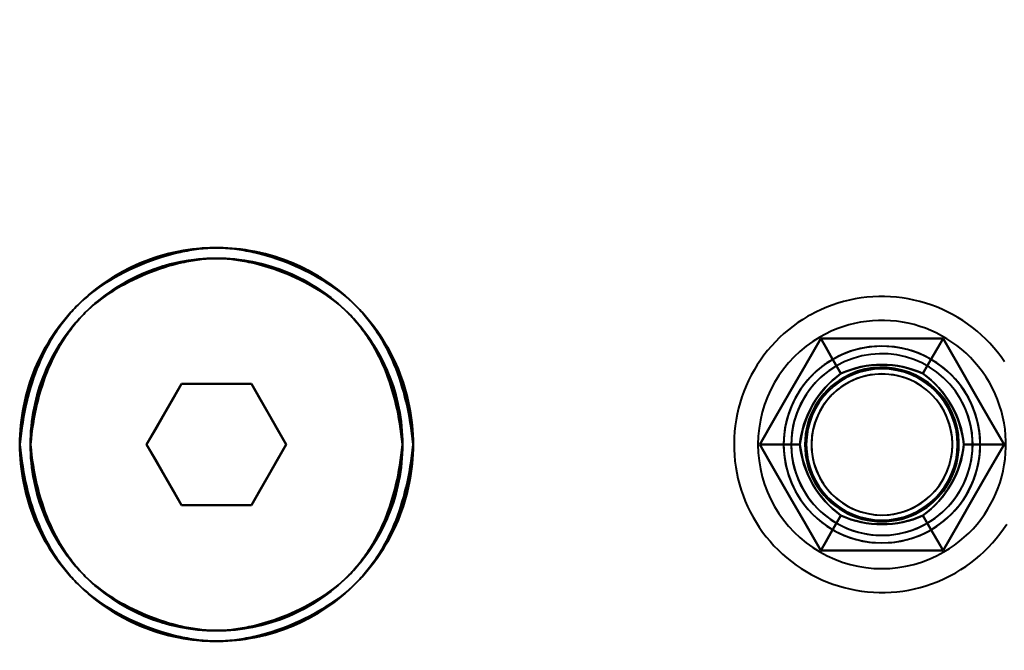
# Model space of a CAD drawing. Header units: millimetres. Extents: x -1110 to 1388, y -120 to 1267.
# Tile 77 of 88: x -319 to -286, y 837 to 857. Entities that reach past the tile are written whole.
import ezdxf

# ---------------------------------------------------------------- set-up
doc = ezdxf.new("R2010")
doc.units = ezdxf.units.MM
doc.layers.add('G-IMPT', color=8, linetype='Continuous', lineweight=40)

# ---------------------------------------------------------------- blocks, each defined once
blk = doc.blocks.new('NEXA 1000 CALQUES_dwg-755156-Droite')
at = {"layer": 'G-IMPT'}
for p, q in [((-313.655, 845.372), (-314.809, 843.372)), ((-314.809, 843.372), (-313.655, 845.372)), ((-314.809, 843.372), (-313.655, 845.372)), ((-313.655, 845.372), (-314.809, 843.372)), ((-313.655, 845.372), (-311.345, 845.372)), ((-311.345, 845.372), (-313.655, 845.372)), ((-313.655, 845.372), (-311.345, 845.372)), ((-311.345, 845.372), (-313.655, 845.372)), ((-310.191, 843.372), (-311.345, 845.372)), ((-311.345, 845.372), (-310.191, 843.372)), ((-311.345, 845.372), (-310.191, 843.372)), ((-310.191, 843.372), (-311.345, 845.372)), ((-314.809, 843.372), (-313.655, 841.372)), ((-313.655, 841.372), (-314.809, 843.372)), ((-313.655, 841.372), (-314.809, 843.372)), ((-314.809, 843.372), (-313.655, 841.372)), ((-311.345, 841.372), (-310.191, 843.372)), ((-310.191, 843.372), (-311.345, 841.372)), ((-310.191, 843.372), (-311.345, 841.372)), ((-311.345, 841.372), (-310.191, 843.372)), ((-311.345, 841.372), (-313.655, 841.372)), ((-313.655, 841.372), (-311.345, 841.372)), ((-311.345, 841.372), (-313.655, 841.372)), ((-313.655, 841.372), (-311.345, 841.372))]:
    blk.add_line(p, q, dxfattribs=at)
at = {"layer": 'G-IMPT', "flags": 128}
for points in [[(-288.055, 839.137), (-287.887, 839.238), (-287.724, 839.346), (-287.565, 839.46), (-287.411, 839.581), (-287.262, 839.707), (-287.118, 839.84), (-286.98, 839.978), (-286.847, 840.121), (-286.72, 840.27), (-286.599, 840.424), (-286.484, 840.582), (-286.375, 840.745)], [(-286.444, 846.105), (-286.556, 846.265), (-286.675, 846.42), (-286.8, 846.57), (-286.931, 846.716), (-287.068, 846.856), (-287.21, 846.99), (-287.357, 847.119), (-287.509, 847.242), (-287.666, 847.358), (-287.828, 847.468), (-287.994, 847.572), (-288.164, 847.669), (-288.338, 847.759), (-288.515, 847.842), (-288.695, 847.917), (-288.878, 847.986), (-289.064, 848.047), (-289.252, 848.101), (-289.442, 848.147), (-289.634, 848.185), (-289.827, 848.216), (-290.022, 848.239), (-290.217, 848.255), (-290.412, 848.262), (-290.608, 848.262), (-290.803, 848.253), (-290.998, 848.237), (-291.192, 848.214), (-291.385, 848.182), (-291.577, 848.143), (-291.767, 848.096), (-291.955, 848.041), (-292.14, 847.979), (-292.323, 847.91), (-292.503, 847.834), (-292.68, 847.75), (-292.853, 847.659), (-292.945, 847.608)], [(-288.055, 839.137), (-287.887, 839.238), (-287.724, 839.346), (-287.565, 839.46), (-287.411, 839.581), (-287.262, 839.707), (-287.118, 839.84), (-286.98, 839.978), (-286.847, 840.121), (-286.72, 840.27), (-286.599, 840.424), (-286.484, 840.582), (-286.375, 840.745)], [(-286.444, 846.105), (-286.556, 846.265), (-286.675, 846.42), (-286.8, 846.57), (-286.931, 846.716), (-287.068, 846.856), (-287.21, 846.99), (-287.357, 847.119), (-287.509, 847.242), (-287.666, 847.358), (-287.828, 847.468), (-287.994, 847.572), (-288.164, 847.669), (-288.338, 847.759), (-288.515, 847.842), (-288.695, 847.917), (-288.878, 847.986), (-289.064, 848.047), (-289.252, 848.101), (-289.442, 848.147), (-289.634, 848.185), (-289.827, 848.216), (-290.022, 848.239), (-290.217, 848.255), (-290.412, 848.262), (-290.608, 848.262), (-290.803, 848.253), (-290.998, 848.237), (-291.192, 848.214), (-291.385, 848.182), (-291.577, 848.143), (-291.767, 848.096), (-291.955, 848.041), (-292.14, 847.979), (-292.323, 847.91), (-292.503, 847.834), (-292.68, 847.75), (-292.853, 847.659), (-292.945, 847.608)], [(-292.945, 847.608), (-293.113, 847.506), (-293.276, 847.399), (-293.435, 847.284), (-293.589, 847.164), (-293.738, 847.037), (-293.882, 846.905), (-294.02, 846.767), (-294.153, 846.623), (-294.28, 846.475), (-294.401, 846.321), (-294.516, 846.163), (-294.625, 846), (-294.726, 845.833), (-294.821, 845.662), (-294.91, 845.487), (-294.991, 845.309), (-295.064, 845.128), (-295.131, 844.944), (-295.19, 844.758), (-295.242, 844.569), (-295.286, 844.378), (-295.322, 844.186), (-295.351, 843.993), (-295.372, 843.798), (-295.385, 843.603), (-295.39, 843.408), (-295.388, 843.212), (-295.377, 843.017), (-295.359, 842.822), (-295.333, 842.628), (-295.3, 842.435), (-295.259, 842.244), (-295.21, 842.055), (-295.153, 841.867), (-295.089, 841.683), (-295.018, 841.5), (-294.939, 841.321), (-294.854, 841.145), (-294.761, 840.973), (-294.662, 840.804), (-294.556, 840.64), (-294.444, 840.48), (-294.325, 840.325), (-294.2, 840.174), (-294.069, 840.029), (-293.932, 839.889), (-293.79, 839.754), (-293.643, 839.626), (-293.491, 839.503), (-293.334, 839.386), (-293.172, 839.276), (-293.006, 839.173), (-292.836, 839.076), (-292.662, 838.986), (-292.485, 838.903), (-292.305, 838.827), (-292.122, 838.759), (-291.936, 838.697), (-291.748, 838.644), (-291.558, 838.598), (-291.366, 838.559), (-291.173, 838.528), (-290.978, 838.505), (-290.783, 838.49), (-290.588, 838.483), (-290.392, 838.483), (-290.197, 838.491), (-290.002, 838.507), (-289.808, 838.531), (-289.615, 838.563), (-289.423, 838.602), (-289.233, 838.649), (-289.045, 838.703), (-288.86, 838.765), (-288.677, 838.834), (-288.497, 838.911), (-288.32, 838.995), (-288.147, 839.085), (-288.055, 839.137)], [(-292.945, 847.608), (-293.113, 847.506), (-293.276, 847.399), (-293.435, 847.284), (-293.589, 847.164), (-293.738, 847.037), (-293.882, 846.905), (-294.02, 846.767), (-294.153, 846.623), (-294.28, 846.475), (-294.401, 846.321), (-294.516, 846.163), (-294.625, 846), (-294.726, 845.833), (-294.821, 845.662), (-294.91, 845.487), (-294.991, 845.309), (-295.064, 845.128), (-295.131, 844.944), (-295.19, 844.758), (-295.242, 844.569), (-295.286, 844.378), (-295.322, 844.186), (-295.351, 843.993), (-295.372, 843.798), (-295.385, 843.603), (-295.39, 843.408), (-295.388, 843.212), (-295.377, 843.017), (-295.359, 842.822), (-295.333, 842.628), (-295.3, 842.435), (-295.259, 842.244), (-295.21, 842.055), (-295.153, 841.867), (-295.089, 841.683), (-295.018, 841.5), (-294.939, 841.321), (-294.854, 841.145), (-294.761, 840.973), (-294.662, 840.804), (-294.556, 840.64), (-294.444, 840.48), (-294.325, 840.325), (-294.2, 840.174), (-294.069, 840.029), (-293.932, 839.889), (-293.79, 839.754), (-293.643, 839.626), (-293.491, 839.503), (-293.334, 839.386), (-293.172, 839.276), (-293.006, 839.173), (-292.836, 839.076), (-292.662, 838.986), (-292.485, 838.903), (-292.305, 838.827), (-292.122, 838.759), (-291.936, 838.697), (-291.748, 838.644), (-291.558, 838.598), (-291.366, 838.559), (-291.173, 838.528), (-290.978, 838.505), (-290.783, 838.49), (-290.588, 838.483), (-290.392, 838.483), (-290.197, 838.491), (-290.002, 838.507), (-289.808, 838.531), (-289.615, 838.563), (-289.423, 838.602), (-289.233, 838.649), (-289.045, 838.703), (-288.86, 838.765), (-288.677, 838.834), (-288.497, 838.911), (-288.32, 838.995), (-288.147, 839.085), (-288.055, 839.137)], [(-294.541, 843.372), (-294.036, 844.247), (-293.531, 845.122), (-293.026, 845.997), (-292.521, 846.872)], [(-292.521, 846.872), (-293.026, 845.997), (-293.531, 845.122), (-294.036, 844.247), (-294.541, 843.372)], [(-292.521, 846.872), (-293.026, 845.997), (-293.531, 845.122), (-294.036, 844.247), (-294.541, 843.372)], [(-294.541, 843.372), (-294.036, 844.247), (-293.531, 845.122), (-293.026, 845.997), (-292.521, 846.872)], [(-294.541, 843.372), (-294.036, 844.247), (-293.531, 845.122), (-293.026, 845.997), (-292.521, 846.872)], [(-292.521, 846.872), (-293.026, 845.997), (-293.531, 845.122), (-294.036, 844.247), (-294.541, 843.372)], [(-294.541, 843.372), (-294.036, 844.247), (-293.531, 845.122), (-293.026, 845.997), (-292.521, 846.872)], [(-292.521, 846.872), (-293.026, 845.997), (-293.531, 845.122), (-294.036, 844.247), (-294.541, 843.372)], [(-294.541, 843.372), (-294.036, 844.247), (-293.531, 845.122), (-293.026, 845.997), (-292.521, 846.872)], [(-292.521, 846.872), (-293.026, 845.997), (-293.531, 845.122), (-294.036, 844.247), (-294.541, 843.372)], [(-292.521, 846.872), (-293.026, 845.997), (-293.531, 845.122), (-294.036, 844.247), (-294.541, 843.372)], [(-294.541, 843.372), (-294.036, 844.247), (-293.531, 845.122), (-293.026, 845.997), (-292.521, 846.872)], [(-292.521, 846.872), (-291.51, 846.872), (-290.5, 846.872), (-289.49, 846.872), (-288.479, 846.872)], [(-288.479, 846.872), (-289.49, 846.872), (-290.5, 846.872), (-291.51, 846.872), (-292.521, 846.872)], [(-288.479, 846.872), (-289.49, 846.872), (-290.5, 846.872), (-291.51, 846.872), (-292.521, 846.872)], [(-292.521, 846.872), (-291.51, 846.872), (-290.5, 846.872), (-289.49, 846.872), (-288.479, 846.872)], [(-291.855, 845.718), (-292.021, 846.007), (-292.188, 846.295), (-292.354, 846.584), (-292.521, 846.872)], [(-292.521, 846.872), (-291.51, 846.872), (-290.5, 846.872), (-289.49, 846.872), (-288.479, 846.872)], [(-292.521, 846.872), (-292.354, 846.584), (-292.188, 846.295), (-292.021, 846.007), (-291.855, 845.718)], [(-288.479, 846.872), (-289.49, 846.872), (-290.5, 846.872), (-291.51, 846.872), (-292.521, 846.872)], [(-292.521, 846.872), (-291.51, 846.872), (-290.5, 846.872), (-289.49, 846.872), (-288.479, 846.872)], [(-288.479, 846.872), (-289.49, 846.872), (-290.5, 846.872), (-291.51, 846.872), (-292.521, 846.872)], [(-292.521, 846.872), (-292.354, 846.584), (-292.188, 846.295), (-292.021, 846.007), (-291.855, 845.718)], [(-291.855, 845.718), (-292.021, 846.007), (-292.188, 846.295), (-292.354, 846.584), (-292.521, 846.872)], [(-292.521, 846.872), (-291.51, 846.872), (-290.5, 846.872), (-289.49, 846.872), (-288.479, 846.872)], [(-288.479, 846.872), (-289.49, 846.872), (-290.5, 846.872), (-291.51, 846.872), (-292.521, 846.872)], [(-288.479, 846.872), (-289.49, 846.872), (-290.5, 846.872), (-291.51, 846.872), (-292.521, 846.872)], [(-292.521, 846.872), (-291.51, 846.872), (-290.5, 846.872), (-289.49, 846.872), (-288.479, 846.872)], [(-289.145, 845.718), (-288.979, 846.007), (-288.812, 846.295), (-288.646, 846.584), (-288.479, 846.872)], [(-288.479, 846.872), (-288.646, 846.584), (-288.812, 846.295), (-288.979, 846.007), (-289.145, 845.718)], [(-288.479, 846.872), (-288.646, 846.584), (-288.812, 846.295), (-288.979, 846.007), (-289.145, 845.718)], [(-289.145, 845.718), (-288.979, 846.007), (-288.812, 846.295), (-288.646, 846.584), (-288.479, 846.872)], [(-288.479, 846.872), (-287.974, 845.997), (-287.469, 845.122), (-286.964, 844.247), (-286.459, 843.372)], [(-286.459, 843.372), (-286.964, 844.247), (-287.469, 845.122), (-287.974, 845.997), (-288.479, 846.872)], [(-286.459, 843.372), (-286.964, 844.247), (-287.469, 845.122), (-287.974, 845.997), (-288.479, 846.872)], [(-288.479, 846.872), (-287.974, 845.997), (-287.469, 845.122), (-286.964, 844.247), (-286.459, 843.372)], [(-288.479, 846.872), (-287.974, 845.997), (-287.469, 845.122), (-286.964, 844.247), (-286.459, 843.372)], [(-286.459, 843.372), (-286.964, 844.247), (-287.469, 845.122), (-287.974, 845.997), (-288.479, 846.872)], [(-288.479, 846.872), (-287.974, 845.997), (-287.469, 845.122), (-286.964, 844.247), (-286.459, 843.372)], [(-286.459, 843.372), (-286.964, 844.247), (-287.469, 845.122), (-287.974, 845.997), (-288.479, 846.872)], [(-288.479, 846.872), (-287.974, 845.997), (-287.469, 845.122), (-286.964, 844.247), (-286.459, 843.372)], [(-286.459, 843.372), (-286.964, 844.247), (-287.469, 845.122), (-287.974, 845.997), (-288.479, 846.872)], [(-286.459, 843.372), (-286.964, 844.247), (-287.469, 845.122), (-287.974, 845.997), (-288.479, 846.872)], [(-288.479, 846.872), (-287.974, 845.997), (-287.469, 845.122), (-286.964, 844.247), (-286.459, 843.372)], [(-314.809, 843.372), (-314.521, 843.872), (-314.232, 844.372), (-313.943, 844.872), (-313.655, 845.372)], [(-313.655, 845.372), (-313.943, 844.872), (-314.232, 844.372), (-314.521, 843.872), (-314.809, 843.372)], [(-314.809, 843.372), (-314.521, 843.872), (-314.232, 844.372), (-313.943, 844.872), (-313.655, 845.372)], [(-313.655, 845.372), (-313.943, 844.872), (-314.232, 844.372), (-314.521, 843.872), (-314.809, 843.372)], [(-313.655, 845.372), (-313.077, 845.372), (-312.5, 845.372), (-311.923, 845.372), (-311.345, 845.372)], [(-311.345, 845.372), (-311.923, 845.372), (-312.5, 845.372), (-313.077, 845.372), (-313.655, 845.372)], [(-313.655, 845.372), (-313.077, 845.372), (-312.5, 845.372), (-311.923, 845.372), (-311.345, 845.372)], [(-311.345, 845.372), (-311.923, 845.372), (-312.5, 845.372), (-313.077, 845.372), (-313.655, 845.372)], [(-311.345, 845.372), (-311.057, 844.872), (-310.768, 844.372), (-310.479, 843.872), (-310.191, 843.372)], [(-310.191, 843.372), (-310.479, 843.872), (-310.768, 844.372), (-311.057, 844.872), (-311.345, 845.372)], [(-311.345, 845.372), (-311.057, 844.872), (-310.768, 844.372), (-310.479, 843.872), (-310.191, 843.372)], [(-310.191, 843.372), (-310.479, 843.872), (-310.768, 844.372), (-311.057, 844.872), (-311.345, 845.372)], [(-313.655, 841.372), (-313.943, 841.872), (-314.232, 842.372), (-314.521, 842.872), (-314.809, 843.372)], [(-314.809, 843.372), (-314.521, 842.872), (-314.232, 842.372), (-313.943, 841.872), (-313.655, 841.372)], [(-313.655, 841.372), (-313.943, 841.872), (-314.232, 842.372), (-314.521, 842.872), (-314.809, 843.372)], [(-314.809, 843.372), (-314.521, 842.872), (-314.232, 842.372), (-313.943, 841.872), (-313.655, 841.372)], [(-310.191, 843.372), (-310.479, 842.872), (-310.768, 842.372), (-311.057, 841.872), (-311.345, 841.372)], [(-311.345, 841.372), (-311.057, 841.872), (-310.768, 842.372), (-310.479, 842.872), (-310.191, 843.372)], [(-310.191, 843.372), (-310.479, 842.872), (-310.768, 842.372), (-311.057, 841.872), (-311.345, 841.372)], [(-311.345, 841.372), (-311.057, 841.872), (-310.768, 842.372), (-310.479, 842.872), (-310.191, 843.372)], [(-292.521, 839.872), (-293.026, 840.747), (-293.531, 841.622), (-294.036, 842.497), (-294.541, 843.372)], [(-294.541, 843.372), (-294.036, 842.497), (-293.531, 841.622), (-293.026, 840.747), (-292.521, 839.872)], [(-294.541, 843.372), (-294.036, 842.497), (-293.531, 841.622), (-293.026, 840.747), (-292.521, 839.872)], [(-292.521, 839.872), (-293.026, 840.747), (-293.531, 841.622), (-294.036, 842.497), (-294.541, 843.372)], [(-292.521, 839.872), (-293.026, 840.747), (-293.531, 841.622), (-294.036, 842.497), (-294.541, 843.372)], [(-294.541, 843.372), (-294.208, 843.372), (-293.875, 843.372), (-293.542, 843.372), (-293.209, 843.372)], [(-293.209, 843.372), (-293.542, 843.372), (-293.875, 843.372), (-294.208, 843.372), (-294.541, 843.372)], [(-294.541, 843.372), (-294.036, 842.497), (-293.531, 841.622), (-293.026, 840.747), (-292.521, 839.872)], [(-292.521, 839.872), (-293.026, 840.747), (-293.531, 841.622), (-294.036, 842.497), (-294.541, 843.372)], [(-294.541, 843.372), (-294.208, 843.372), (-293.875, 843.372), (-293.542, 843.372), (-293.209, 843.372)], [(-293.209, 843.372), (-293.542, 843.372), (-293.875, 843.372), (-294.208, 843.372), (-294.541, 843.372)], [(-294.541, 843.372), (-294.036, 842.497), (-293.531, 841.622), (-293.026, 840.747), (-292.521, 839.872)], [(-292.521, 839.872), (-293.026, 840.747), (-293.531, 841.622), (-294.036, 842.497), (-294.541, 843.372)], [(-294.541, 843.372), (-294.036, 842.497), (-293.531, 841.622), (-293.026, 840.747), (-292.521, 839.872)], [(-294.541, 843.372), (-294.036, 842.497), (-293.531, 841.622), (-293.026, 840.747), (-292.521, 839.872)], [(-292.521, 839.872), (-293.026, 840.747), (-293.531, 841.622), (-294.036, 842.497), (-294.541, 843.372)], [(-286.459, 843.372), (-286.964, 842.497), (-287.469, 841.622), (-287.974, 840.747), (-288.479, 839.872)], [(-288.479, 839.872), (-287.974, 840.747), (-287.469, 841.622), (-286.964, 842.497), (-286.459, 843.372)], [(-288.479, 839.872), (-287.974, 840.747), (-287.469, 841.622), (-286.964, 842.497), (-286.459, 843.372)], [(-286.459, 843.372), (-286.964, 842.497), (-287.469, 841.622), (-287.974, 840.747), (-288.479, 839.872)], [(-286.459, 843.372), (-286.964, 842.497), (-287.469, 841.622), (-287.974, 840.747), (-288.479, 839.872)], [(-288.479, 839.872), (-287.974, 840.747), (-287.469, 841.622), (-286.964, 842.497), (-286.459, 843.372)], [(-286.459, 843.372), (-286.964, 842.497), (-287.469, 841.622), (-287.974, 840.747), (-288.479, 839.872)], [(-288.479, 839.872), (-287.974, 840.747), (-287.469, 841.622), (-286.964, 842.497), (-286.459, 843.372)], [(-286.459, 843.372), (-286.964, 842.497), (-287.469, 841.622), (-287.974, 840.747), (-288.479, 839.872)], [(-288.479, 839.872), (-287.974, 840.747), (-287.469, 841.622), (-286.964, 842.497), (-286.459, 843.372)], [(-288.479, 839.872), (-287.974, 840.747), (-287.469, 841.622), (-286.964, 842.497), (-286.459, 843.372)], [(-286.459, 843.372), (-286.964, 842.497), (-287.469, 841.622), (-287.974, 840.747), (-288.479, 839.872)], [(-287.791, 843.372), (-287.458, 843.372), (-287.125, 843.372), (-286.792, 843.372), (-286.459, 843.372)], [(-286.459, 843.372), (-286.792, 843.372), (-287.125, 843.372), (-287.458, 843.372), (-287.791, 843.372)], [(-286.459, 843.372), (-286.792, 843.372), (-287.125, 843.372), (-287.458, 843.372), (-287.791, 843.372)], [(-287.791, 843.372), (-287.458, 843.372), (-287.125, 843.372), (-286.792, 843.372), (-286.459, 843.372)], [(-311.345, 841.372), (-311.923, 841.372), (-312.5, 841.372), (-313.077, 841.372), (-313.655, 841.372)], [(-313.655, 841.372), (-313.077, 841.372), (-312.5, 841.372), (-311.923, 841.372), (-311.345, 841.372)], [(-311.345, 841.372), (-311.923, 841.372), (-312.5, 841.372), (-313.077, 841.372), (-313.655, 841.372)], [(-313.655, 841.372), (-313.077, 841.372), (-312.5, 841.372), (-311.923, 841.372), (-311.345, 841.372)], [(-291.855, 841.026), (-292.021, 840.738), (-292.188, 840.449), (-292.354, 840.161), (-292.521, 839.872)], [(-292.521, 839.872), (-292.354, 840.161), (-292.188, 840.449), (-292.021, 840.738), (-291.855, 841.026)], [(-291.855, 841.026), (-292.021, 840.738), (-292.188, 840.449), (-292.354, 840.161), (-292.521, 839.872)], [(-292.521, 839.872), (-292.354, 840.161), (-292.188, 840.449), (-292.021, 840.738), (-291.855, 841.026)], [(-289.145, 841.026), (-288.979, 840.738), (-288.812, 840.449), (-288.646, 840.161), (-288.479, 839.872)], [(-288.479, 839.872), (-288.646, 840.161), (-288.812, 840.449), (-288.979, 840.738), (-289.145, 841.026)], [(-288.479, 839.872), (-288.646, 840.161), (-288.812, 840.449), (-288.979, 840.738), (-289.145, 841.026)], [(-289.145, 841.026), (-288.979, 840.738), (-288.812, 840.449), (-288.646, 840.161), (-288.479, 839.872)], [(-288.479, 839.872), (-289.49, 839.872), (-290.5, 839.872), (-291.51, 839.872), (-292.521, 839.872)], [(-292.521, 839.872), (-291.51, 839.872), (-290.5, 839.872), (-289.49, 839.872), (-288.479, 839.872)], [(-292.521, 839.872), (-291.51, 839.872), (-290.5, 839.872), (-289.49, 839.872), (-288.479, 839.872)], [(-288.479, 839.872), (-289.49, 839.872), (-290.5, 839.872), (-291.51, 839.872), (-292.521, 839.872)], [(-288.479, 839.872), (-289.49, 839.872), (-290.5, 839.872), (-291.51, 839.872), (-292.521, 839.872)], [(-292.521, 839.872), (-291.51, 839.872), (-290.5, 839.872), (-289.49, 839.872), (-288.479, 839.872)], [(-288.479, 839.872), (-289.49, 839.872), (-290.5, 839.872), (-291.51, 839.872), (-292.521, 839.872)], [(-292.521, 839.872), (-291.51, 839.872), (-290.5, 839.872), (-289.49, 839.872), (-288.479, 839.872)], [(-288.479, 839.872), (-289.49, 839.872), (-290.5, 839.872), (-291.51, 839.872), (-292.521, 839.872)], [(-292.521, 839.872), (-291.51, 839.872), (-290.5, 839.872), (-289.49, 839.872), (-288.479, 839.872)], [(-292.521, 839.872), (-291.51, 839.872), (-290.5, 839.872), (-289.49, 839.872), (-288.479, 839.872)], [(-288.479, 839.872), (-289.49, 839.872), (-290.5, 839.872), (-291.51, 839.872), (-292.521, 839.872)]]:
    blk.add_lwpolyline(points, dxfattribs=at)
at = {"layer": 'G-IMPT'}
for centre, radius, start, end in [((-329.5, 842.957), 50, 316.5168, 45.3864), ((-329.5, 842.957), 50, 316.5168, 45.3864), ((-329.5, 842.957), 50, 316.5168, 45.3864), ((-329.5, 842.957), 50, 316.5168, 45.3864), ((-329.5, 842.957), 50, 316.5168, 45.3864), ((-329.5, 842.957), 50, 316.5168, 45.3864), ((-329.5, 842.957), 49.3, 316.5168, 45.3864), ((-329.5, 842.957), 49.3, 316.5168, 45.3864), ((-329.5, 842.957), 49.3, 316.5168, 45.3864), ((-329.5, 842.957), 49.3, 316.5168, 45.3864), ((-329.5, 843.787), 50, 314.6136, 43.4832), ((-329.5, 843.787), 50, 314.6136, 43.4832), ((-329.5, 843.787), 50, 314.6136, 43.4832), ((-329.5, 843.787), 50, 314.6136, 43.4832), ((-329.5, 843.787), 50, 314.6136, 43.4832), ((-329.5, 843.787), 50, 314.6136, 43.4832), ((-329.5, 843.787), 49.3, 314.6136, 43.4832), ((-329.5, 843.787), 49.3, 314.6136, 43.4832), ((-329.5, 843.787), 49.3, 314.6136, 43.4832), ((-329.5, 843.787), 49.3, 314.6136, 43.4832), ((-312.5, 843.372), 6.5, 0, 180), ((-312.5, 843.372), 6.5, 0, 180), ((-312.5, 843.372), 6.5, 0, 180), ((-312.5, 843.372), 6.5, 360, 180), ((-312.5, 843.372), 6.15, 0, 180), ((-312.5, 843.372), 6.15, 0, 180), ((-312.5, 843.372), 6.15, 0, 180), ((-312.5, 843.372), 6.15, 0, 180), ((-290.5, 843.372), 4.1, 30, 120), ((-290.5, 843.372), 4.1, 30, 120), ((-290.5, 843.372), 4.1, 30, 120), ((-290.5, 843.372), 4.1, 30, 120), ((-290.5, 843.372), 4.1, 120, 300), ((-290.5, 843.372), 4.1, 120, 300), ((-290.5, 843.372), 4.1, 120, 300), ((-290.5, 843.372), 4.1, 120, 300), ((-290.5, 843.372), 3.25, 30, 210), ((-290.5, 843.372), 3.25, 360, 180), ((-290.5, 843.372), 3.25, 30, 210), ((-290.5, 843.372), 3.25, 0, 180), ((-290.5, 843.372), 3, 30, 210), ((-290.5, 843.372), 3, 30, 210), ((-290.5, 843.372), 3, 30, 210), ((-290.5, 843.372), 3, 30, 210), ((-290.5, 843.372), 3, 30, 210), ((-290.5, 843.372), 3.25, 30, 120), ((-290.5, 843.372), 3.25, 0, 120), ((-290.5, 843.372), 3.25, 30, 120), ((-290.5, 843.372), 3.25, 300, 120), ((-290.5, 843.372), 3, 30, 120), ((-290.5, 843.372), 3, 300, 120), ((-290.5, 843.372), 3, 300, 120), ((-290.5, 843.372), 3.25, 120, 300), ((-290.5, 843.372), 3.25, 120, 300), ((-290.5, 843.372), 3.25, 120, 180), ((-290.5, 843.372), 3.25, 120, 300), ((-290.5, 843.372), 3, 120, 210), ((-290.5, 843.372), 3, 120, 300), ((-290.5, 843.372), 3, 120, 300), ((-290.5, 843.372), 2.5, 0, 180), ((-290.5, 843.372), 2.5, 0, 180), ((-290.5, 843.372), 2.5, 0, 180), ((-290.5, 843.372), 2.5, 0, 180), ((-290.5, 843.372), 2.5, 0, 180), ((-290.5, 843.372), 2.5, 0, 180), ((-290.5, 843.372), 2.5, 0, 180), ((-290.5, 843.372), 2.5, 0, 180), ((-290.5, 843.372), 2.33, 84.284, 264.284), ((-290.5, 843.372), 2.33, 84.284, 264.284), ((-290.5, 843.372), 2.33, 84.284, 264.284), ((-290.5, 843.372), 2.33, 84.284, 264.284), ((-290.5, 843.372), 2.33, 335.716, 155.716), ((-290.5, 843.372), 2.33, 335.716, 155.716), ((-290.5, 843.372), 2.33, 335.716, 155.716), ((-290.5, 843.372), 2.33, 335.716, 155.716), ((-290.5, 843.372), 2.548, 300, 120), ((-290.5, 843.372), 2.548, 300, 120), ((-290.5, 843.372), 2.548, 300, 120), ((-290.5, 843.372), 2.548, 300, 120), ((-290.5, 843.372), 2.548, 300, 120), ((-290.5, 843.372), 2.548, 300, 120), ((-290.5, 843.372), 2.548, 300, 120), ((-290.5, 843.372), 2.548, 300, 120), ((-290.5, 843.372), 2.548, 120, 300), ((-290.5, 843.372), 2.548, 120, 300), ((-290.5, 843.372), 2.548, 120, 300), ((-290.5, 843.372), 2.548, 120, 300), ((-290.5, 843.372), 2.548, 120, 300), ((-290.5, 843.372), 2.548, 120, 300), ((-290.5, 843.372), 2.548, 120, 300), ((-290.5, 843.372), 2.548, 120, 300), ((-290.5, 843.372), 2.33, 264.284, 84.284), ((-290.5, 843.372), 2.33, 264.284, 84.284), ((-290.5, 843.372), 2.33, 264.284, 84.284), ((-290.5, 843.372), 2.33, 264.284, 84.284), ((-290.5, 843.372), 4.1, 300, 30), ((-290.5, 843.372), 4.1, 300, 30), ((-290.5, 843.372), 4.1, 300, 30), ((-290.5, 843.372), 4.1, 300, 30), ((-290.5, 843.372), 3.25, 210, 30), ((-290.5, 843.372), 3.25, 210, 30), ((-290.5, 843.372), 3, 210, 30), ((-290.5, 843.372), 3, 210, 30), ((-290.5, 843.372), 3, 210, 30), ((-290.5, 843.372), 3, 210, 30), ((-290.5, 843.372), 3, 210, 30), ((-290.5, 843.372), 3, 300, 30), ((-290.5, 843.372), 3.25, 300, 30), ((-290.5, 843.372), 3.25, 300, 30), ((-290.5, 843.372), 2.33, 155.716, 335.716), ((-290.5, 843.372), 2.33, 155.716, 335.716), ((-290.5, 843.372), 2.33, 155.716, 335.716), ((-290.5, 843.372), 2.33, 155.716, 335.716), ((-312.5, 843.372), 6.5, 180, 360), ((-312.5, 843.372), 6.5, 180, 0), ((-312.5, 843.372), 6.5, 180, 360), ((-312.5, 843.372), 6.5, 180, 360), ((-312.5, 843.372), 6.15, 180, 0), ((-312.5, 843.372), 6.15, 180, 0), ((-312.5, 843.372), 6.15, 180, 0), ((-312.5, 843.372), 6.15, 180, 0), ((-290.5, 843.372), 3.25, 180, 360), ((-290.5, 843.372), 3.25, 180, 300), ((-290.5, 843.372), 3.25, 180, 0), ((-290.5, 843.372), 2.5, 180, 0), ((-290.5, 843.372), 2.5, 180, 0), ((-290.5, 843.372), 2.5, 180, 360), ((-290.5, 843.372), 2.5, 180, 0), ((-290.5, 843.372), 2.5, 180, 0), ((-290.5, 843.372), 2.5, 180, 0), ((-290.5, 843.372), 2.5, 180, 0), ((-290.5, 843.372), 2.5, 180, 360), ((-290.5, 843.372), 3.25, 300, 0), ((-290.5, 843.372), 3, 210, 300)]:
    blk.add_arc(centre, radius, start, end, dxfattribs=at)
for points in [[(-293.221, 808.55), (-288.777, 813.236), (-281.725, 824.354), (-278.233, 843.823), (-282.387, 863.178), (-289.799, 874.027), (-294.384, 878.55)], [(-293.221, 878.194), (-288.777, 873.509), (-281.725, 862.39), (-278.233, 842.922), (-282.387, 823.567), (-289.799, 812.718), (-294.384, 808.194)], [(-291.855, 845.718), (-292.233, 845.446), (-292.867, 844.739), (-293.163, 843.836), (-293.209, 843.372)], [(-293.209, 843.372), (-293.159, 843.844), (-292.866, 844.738), (-292.239, 845.439), (-291.855, 845.718)], [(-291.855, 845.718), (-292.238, 845.439), (-292.866, 844.739), (-293.159, 843.845), (-293.209, 843.372)], [(-293.209, 843.372), (-293.163, 843.836), (-292.867, 844.739), (-292.233, 845.446), (-291.855, 845.718)], [(-289.145, 845.718), (-289.571, 845.91), (-290.5, 846.106), (-291.43, 845.91), (-291.855, 845.718)], [(-291.855, 845.718), (-291.421, 845.911), (-290.5, 846.104), (-289.579, 845.911), (-289.145, 845.718)], [(-289.145, 845.718), (-289.579, 845.911), (-290.5, 846.104), (-291.421, 845.911), (-291.855, 845.718)], [(-291.855, 845.718), (-291.429, 845.91), (-290.5, 846.106), (-289.57, 845.91), (-289.145, 845.718)], [(-287.791, 843.372), (-287.837, 843.836), (-288.133, 844.739), (-288.767, 845.446), (-289.145, 845.718)], [(-289.145, 845.718), (-288.762, 845.439), (-288.134, 844.739), (-287.841, 843.845), (-287.791, 843.372)], [(-287.791, 843.372), (-287.841, 843.844), (-288.134, 844.738), (-288.761, 845.439), (-289.145, 845.718)], [(-289.145, 845.718), (-288.767, 845.446), (-288.133, 844.739), (-287.837, 843.836), (-287.791, 843.372)], [(-293.209, 843.372), (-293.163, 842.908), (-292.867, 842.005), (-292.233, 841.298), (-291.855, 841.026)], [(-291.855, 841.026), (-292.238, 841.305), (-292.866, 842.006), (-293.159, 842.9), (-293.209, 843.372)], [(-293.209, 843.372), (-293.159, 842.9), (-292.866, 842.006), (-292.239, 841.306), (-291.855, 841.026)], [(-291.855, 841.026), (-292.233, 841.299), (-292.867, 842.006), (-293.163, 842.908), (-293.209, 843.372)], [(-289.145, 841.026), (-288.767, 841.299), (-288.133, 842.006), (-287.837, 842.908), (-287.791, 843.372)], [(-287.791, 843.372), (-287.841, 842.9), (-288.134, 842.006), (-288.761, 841.306), (-289.145, 841.026)], [(-289.145, 841.026), (-288.762, 841.305), (-288.134, 842.006), (-287.841, 842.9), (-287.791, 843.372)], [(-287.791, 843.372), (-287.837, 842.908), (-288.133, 842.005), (-288.767, 841.298), (-289.145, 841.026)], [(-291.855, 841.026), (-291.429, 840.834), (-290.5, 840.639), (-289.57, 840.834), (-289.145, 841.026)], [(-289.145, 841.026), (-289.579, 840.833), (-290.5, 840.64), (-291.421, 840.833), (-291.855, 841.026)], [(-291.855, 841.026), (-291.421, 840.833), (-290.5, 840.64), (-289.579, 840.833), (-289.145, 841.026)], [(-289.145, 841.026), (-289.571, 840.834), (-290.5, 840.639), (-291.43, 840.834), (-291.855, 841.026)]]:
    blk.add_open_spline(points, degree=3, dxfattribs=at)
for points, knots in [([(-294.384, 878.55), (-292.084, 876.281), (-288.973, 872.546), (-285.617, 867.086), (-282.757, 861.22), (-280.315, 853.559), (-279.19, 843.784), (-279.966, 834.126), (-282.181, 826.249), (-284.797, 820.385), (-288.016, 814.714), (-291.006, 810.886), (-293.221, 808.55)], [0, 0, 0, 0, 0.125, 0.1875, 0.25, 0.375, 0.5, 0.625, 0.75, 0.8125, 0.875, 1, 1, 1, 1]), ([(-294.384, 808.194), (-292.084, 810.464), (-288.973, 814.199), (-285.617, 819.659), (-282.757, 825.525), (-280.315, 833.186), (-279.19, 842.96), (-279.966, 852.619), (-282.181, 860.496), (-284.797, 866.359), (-288.016, 872.031), (-291.006, 875.859), (-293.221, 878.194)], [0, 0, 0, 0, 0.125, 0.1875, 0.25, 0.375, 0.5, 0.625, 0.75, 0.8125, 0.875, 1, 1, 1, 1]), ([(-294.864, 810.615), (-292.77, 812.805), (-289.941, 816.395), (-286.891, 821.721), (-284.409, 827.23), (-282.303, 834.643), (-281.566, 843.739), (-282.636, 852.942), (-284.958, 860.151), (-287.67, 865.66), (-290.849, 870.785), (-293.792, 874.287), (-295.966, 876.415)], [0, 0, 0, 0, 0.125, 0.1875, 0.25, 0.375, 0.5, 0.625, 0.75, 0.8125, 0.875, 1, 1, 1, 1]), ([(-295.966, 876.415), (-293.717, 874.167), (-290.75, 870.62), (-287.599, 865.526), (-285.644, 861.551), (-284.068, 857.312), (-282.876, 852.833), (-282.105, 848.256), (-281.787, 843.758), (-281.95, 839.253), (-282.562, 834.654), (-283.6, 830.138), (-285.031, 825.847), (-286.853, 821.803), (-289.835, 816.598), (-292.687, 812.944), (-294.864, 810.615)], [0, 0, 0, 0, 0.125, 0.1875, 0.25, 0.3125, 0.375, 0.4375, 0.5, 0.5625, 0.625, 0.6875, 0.75, 0.8125, 0.875, 1, 1, 1, 1]), ([(-295.966, 810.33), (-293.717, 812.578), (-290.75, 816.125), (-287.599, 821.219), (-285.644, 825.194), (-284.068, 829.433), (-282.876, 833.911), (-282.105, 838.488), (-281.787, 842.986), (-281.95, 847.492), (-282.562, 852.091), (-283.6, 856.607), (-285.031, 860.898), (-286.853, 864.942), (-289.835, 870.147), (-292.687, 873.801), (-294.864, 876.13)], [0, 0, 0, 0, 0.125, 0.1875, 0.25, 0.3125, 0.375, 0.4375, 0.5, 0.5625, 0.625, 0.6875, 0.75, 0.8125, 0.875, 1, 1, 1, 1]), ([(-294.864, 876.13), (-292.77, 873.94), (-289.941, 870.349), (-286.891, 865.024), (-284.409, 859.515), (-282.303, 852.101), (-281.566, 843.006), (-282.636, 833.803), (-284.958, 826.594), (-287.67, 821.085), (-290.849, 815.96), (-293.792, 812.457), (-295.966, 810.33)], [0, 0, 0, 0, 0.125, 0.1875, 0.25, 0.375, 0.5, 0.625, 0.75, 0.8125, 0.875, 1, 1, 1, 1]), ([(-329.657, 850.172), (-328.976, 850.179), (-327.651, 850.306), (-325.807, 850.822), (-324.014, 851.722), (-322.418, 852.908), (-321.103, 854.35), (-319.703, 856.575), (-319.166, 858.462), (-319.006, 859.85)], [0, 0, 0, 0, 0.125, 0.25, 0.375, 0.5, 0.625, 0.75, 1, 1, 1, 1]), ([(-306, 843.372), (-306, 844.227), (-306.257, 845.507), (-307.066, 847.015), (-307.882, 848.006), (-308.873, 848.816), (-310, 849.417), (-311.223, 849.788), (-312.495, 849.914), (-313.768, 849.79), (-315.401, 849.298), (-317.205, 848.1), (-318.658, 845.935), (-319, 844.227), (-319, 843.372)], [0, 0, 0, 0, 0.125, 0.1875, 0.25, 0.3125, 0.375, 0.4375, 0.5, 0.5625, 0.625, 0.75, 0.875, 1, 1, 1, 1]), ([(-319, 843.372), (-319, 844.227), (-318.658, 845.935), (-317.205, 848.1), (-315.401, 849.298), (-313.768, 849.79), (-312.495, 849.914), (-311.223, 849.788), (-310, 849.417), (-308.873, 848.816), (-307.882, 848.006), (-307.066, 847.015), (-306.256, 845.507), (-306, 844.227), (-306, 843.372)], [0, 0, 0, 0, 0.125, 0.25, 0.375, 0.4375, 0.5, 0.5625, 0.625, 0.6875, 0.75, 0.8125, 0.875, 1, 1, 1, 1]), ([(-319, 843.372), (-318.952, 843.869), (-318.801, 844.806), (-318.406, 846.043), (-317.937, 846.932), (-317.537, 847.48), (-317.286, 847.772), (-316.893, 848.187), (-316.163, 848.756), (-314.97, 849.366), (-313.911, 849.704), (-313.081, 849.847), (-312.495, 849.885), (-311.91, 849.847), (-311.08, 849.703), (-310.022, 849.364), (-308.832, 848.754), (-308.104, 848.185), (-307.712, 847.769), (-307.462, 847.477), (-307.062, 846.929), (-306.594, 846.041), (-306.2, 844.805), (-306.048, 843.869), (-306, 843.372)], [0, 0, 0, 0, 0.0625, 0.125, 0.1875, 0.21875, 0.234375, 0.25, 0.3125, 0.375, 0.4375, 0.46875, 0.5, 0.53125, 0.5625, 0.625, 0.6875, 0.75, 0.765625, 0.78125, 0.8125, 0.875, 0.9375, 1, 1, 1, 1]), ([(-306, 843.372), (-306.048, 843.869), (-306.2, 844.805), (-306.594, 846.041), (-307.062, 846.929), (-307.462, 847.477), (-307.712, 847.769), (-308.104, 848.185), (-308.832, 848.754), (-310.022, 849.364), (-311.08, 849.703), (-311.91, 849.847), (-312.495, 849.885), (-313.081, 849.847), (-313.911, 849.704), (-314.97, 849.366), (-316.163, 848.756), (-316.893, 848.187), (-317.286, 847.772), (-317.536, 847.48), (-317.937, 846.932), (-318.406, 846.043), (-318.801, 844.806), (-318.952, 843.869), (-319, 843.372)], [0, 0, 0, 0, 0.0625, 0.125, 0.1875, 0.21875, 0.234375, 0.25, 0.3125, 0.375, 0.4375, 0.46875, 0.5, 0.53125, 0.5625, 0.625, 0.6875, 0.75, 0.765625, 0.78125, 0.8125, 0.875, 0.9375, 1, 1, 1, 1]), ([(-318.65, 843.372), (-318.65, 844.181), (-318.327, 845.797), (-316.951, 847.845), (-315.245, 848.979), (-313.7, 849.444), (-312.495, 849.562), (-311.292, 849.443), (-310.135, 849.092), (-309.068, 848.523), (-308.131, 847.756), (-307.359, 846.819), (-306.593, 845.392), (-306.35, 844.181), (-306.35, 843.372)], [0, 0, 0, 0, 0.125, 0.25, 0.375, 0.4375, 0.5, 0.5625, 0.625, 0.6875, 0.75, 0.8125, 0.875, 1, 1, 1, 1]), ([(-306.35, 843.372), (-306.35, 844.181), (-306.593, 845.392), (-307.359, 846.819), (-308.131, 847.756), (-309.068, 848.523), (-310.135, 849.092), (-311.292, 849.443), (-312.495, 849.562), (-313.7, 849.444), (-315.245, 848.979), (-316.951, 847.845), (-318.327, 845.797), (-318.65, 844.181), (-318.65, 843.372)], [0, 0, 0, 0, 0.125, 0.1875, 0.25, 0.3125, 0.375, 0.4375, 0.5, 0.5625, 0.625, 0.75, 0.875, 1, 1, 1, 1]), ([(-306.35, 843.372), (-306.396, 843.842), (-306.539, 844.728), (-306.912, 845.897), (-307.355, 846.738), (-307.733, 847.256), (-307.97, 847.533), (-308.341, 847.926), (-309.03, 848.464), (-310.156, 849.041), (-311.156, 849.362), (-311.942, 849.498), (-312.496, 849.534), (-313.05, 849.498), (-313.835, 849.363), (-314.838, 849.043), (-315.966, 848.466), (-316.656, 847.928), (-317.028, 847.535), (-317.265, 847.258), (-317.645, 846.74), (-318.088, 845.899), (-318.462, 844.729), (-318.605, 843.842), (-318.65, 843.372)], [0, 0, 0, 0, 0.0625, 0.125, 0.1875, 0.21875, 0.234375, 0.25, 0.3125, 0.375, 0.4375, 0.46875, 0.5, 0.53125, 0.5625, 0.625, 0.6875, 0.75, 0.765625, 0.78125, 0.8125, 0.875, 0.9375, 1, 1, 1, 1]), ([(-318.65, 843.372), (-318.605, 843.842), (-318.462, 844.729), (-318.088, 845.899), (-317.645, 846.74), (-317.265, 847.258), (-317.028, 847.535), (-316.656, 847.928), (-315.966, 848.466), (-314.838, 849.043), (-313.835, 849.363), (-313.05, 849.498), (-312.496, 849.534), (-311.942, 849.498), (-311.156, 849.362), (-310.156, 849.042), (-309.03, 848.464), (-308.341, 847.926), (-307.97, 847.533), (-307.733, 847.256), (-307.355, 846.738), (-306.912, 845.897), (-306.539, 844.728), (-306.396, 843.842), (-306.35, 843.372)], [0, 0, 0, 0, 0.0625, 0.125, 0.1875, 0.21875, 0.234375, 0.25, 0.3125, 0.375, 0.4375, 0.46875, 0.5, 0.53125, 0.5625, 0.625, 0.6875, 0.75, 0.765625, 0.78125, 0.8125, 0.875, 0.9375, 1, 1, 1, 1]), ([(-306, 843.372), (-306.048, 842.876), (-306.2, 841.939), (-306.594, 840.704), (-307.062, 839.815), (-307.462, 839.268), (-307.712, 838.975), (-308.104, 838.56), (-308.832, 837.991), (-310.022, 837.381), (-311.08, 837.042), (-311.91, 836.898), (-312.495, 836.86), (-313.081, 836.897), (-313.911, 837.041), (-314.97, 837.379), (-316.163, 837.988), (-316.893, 838.557), (-317.286, 838.973), (-317.536, 839.265), (-317.937, 839.813), (-318.406, 840.702), (-318.801, 841.938), (-318.952, 842.875), (-319, 843.372)], [0, 0, 0, 0, 0.0625, 0.125, 0.1875, 0.21875, 0.234375, 0.25, 0.3125, 0.375, 0.4375, 0.46875, 0.5, 0.53125, 0.5625, 0.625, 0.6875, 0.75, 0.765625, 0.78125, 0.8125, 0.875, 0.9375, 1, 1, 1, 1]), ([(-319, 843.372), (-319, 842.517), (-318.658, 840.809), (-317.205, 838.645), (-315.401, 837.447), (-313.768, 836.955), (-312.495, 836.831), (-311.223, 836.957), (-310, 837.327), (-308.873, 837.928), (-307.882, 838.739), (-307.066, 839.729), (-306.257, 841.238), (-306, 842.518), (-306, 843.372)], [0, 0, 0, 0, 0.125, 0.25, 0.375, 0.4375, 0.5, 0.5625, 0.625, 0.6875, 0.75, 0.8125, 0.875, 1, 1, 1, 1]), ([(-306, 843.372), (-306, 842.518), (-306.257, 841.238), (-307.066, 839.729), (-307.882, 838.739), (-308.873, 837.928), (-310, 837.327), (-311.223, 836.957), (-312.495, 836.831), (-313.768, 836.955), (-315.401, 837.447), (-317.205, 838.645), (-318.658, 840.809), (-319, 842.517), (-319, 843.372)], [0, 0, 0, 0, 0.125, 0.1875, 0.25, 0.3125, 0.375, 0.4375, 0.5, 0.5625, 0.625, 0.75, 0.875, 1, 1, 1, 1]), ([(-319, 843.372), (-318.952, 842.875), (-318.801, 841.938), (-318.406, 840.702), (-317.937, 839.813), (-317.536, 839.265), (-317.286, 838.973), (-316.893, 838.557), (-316.163, 837.988), (-314.97, 837.379), (-313.911, 837.041), (-313.081, 836.897), (-312.495, 836.86), (-311.91, 836.898), (-311.08, 837.042), (-310.022, 837.381), (-308.832, 837.991), (-308.104, 838.56), (-307.712, 838.975), (-307.462, 839.268), (-307.062, 839.815), (-306.594, 840.704), (-306.2, 841.939), (-306.048, 842.876), (-306, 843.372)], [0, 0, 0, 0, 0.0625, 0.125, 0.1875, 0.21875, 0.234375, 0.25, 0.3125, 0.375, 0.4375, 0.46875, 0.5, 0.53125, 0.5625, 0.625, 0.6875, 0.75, 0.765625, 0.78125, 0.8125, 0.875, 0.9375, 1, 1, 1, 1]), ([(-306.35, 843.372), (-306.35, 842.564), (-306.593, 841.353), (-307.359, 839.925), (-308.131, 838.988), (-309.068, 838.221), (-310.135, 837.653), (-311.292, 837.302), (-312.495, 837.183), (-313.7, 837.3), (-315.245, 837.766), (-316.951, 838.9), (-318.327, 840.947), (-318.65, 842.563), (-318.65, 843.372)], [0, 0, 0, 0, 0.125, 0.1875, 0.25, 0.3125, 0.375, 0.4375, 0.5, 0.5625, 0.625, 0.75, 0.875, 1, 1, 1, 1]), ([(-318.65, 843.372), (-318.605, 842.902), (-318.462, 842.015), (-318.088, 840.846), (-317.645, 840.005), (-317.265, 839.486), (-317.028, 839.21), (-316.656, 838.817), (-315.966, 838.278), (-314.838, 837.702), (-313.835, 837.382), (-313.05, 837.246), (-312.496, 837.21), (-311.942, 837.246), (-311.156, 837.383), (-310.156, 837.703), (-309.03, 838.281), (-308.341, 838.819), (-307.97, 839.212), (-307.733, 839.489), (-307.355, 840.007), (-306.912, 840.848), (-306.539, 842.017), (-306.396, 842.903), (-306.35, 843.372)], [0, 0, 0, 0, 0.0625, 0.125, 0.1875, 0.21875, 0.234375, 0.25, 0.3125, 0.375, 0.4375, 0.46875, 0.5, 0.53125, 0.5625, 0.625, 0.6875, 0.75, 0.765625, 0.78125, 0.8125, 0.875, 0.9375, 1, 1, 1, 1]), ([(-306.35, 843.372), (-306.396, 842.903), (-306.539, 842.017), (-306.912, 840.848), (-307.355, 840.007), (-307.733, 839.489), (-307.97, 839.212), (-308.341, 838.819), (-309.03, 838.281), (-310.156, 837.703), (-311.156, 837.383), (-311.942, 837.246), (-312.496, 837.21), (-313.05, 837.246), (-313.835, 837.382), (-314.838, 837.702), (-315.966, 838.278), (-316.656, 838.817), (-317.028, 839.21), (-317.265, 839.486), (-317.645, 840.005), (-318.088, 840.846), (-318.462, 842.015), (-318.605, 842.902), (-318.65, 843.372)], [0, 0, 0, 0, 0.0625, 0.125, 0.1875, 0.21875, 0.234375, 0.25, 0.3125, 0.375, 0.4375, 0.46875, 0.5, 0.53125, 0.5625, 0.625, 0.6875, 0.75, 0.765625, 0.78125, 0.8125, 0.875, 0.9375, 1, 1, 1, 1]), ([(-318.65, 843.372), (-318.65, 842.563), (-318.327, 840.947), (-316.951, 838.9), (-315.245, 837.766), (-313.7, 837.3), (-312.495, 837.183), (-311.292, 837.302), (-310.135, 837.653), (-309.068, 838.221), (-308.131, 838.988), (-307.359, 839.925), (-306.593, 841.353), (-306.35, 842.564), (-306.35, 843.372)], [0, 0, 0, 0, 0.125, 0.25, 0.375, 0.4375, 0.5, 0.5625, 0.625, 0.6875, 0.75, 0.8125, 0.875, 1, 1, 1, 1])]:
    blk.add_open_spline(points, degree=3, knots=knots, dxfattribs=at)

msp = doc.modelspace()

# ---------------------------------------------------------------- block references
at = {"layer": 'G-IMPT'}
msp.add_blockref('NEXA 1000 CALQUES_dwg-755156-Droite', (0, 0), dxfattribs=at)

doc.saveas('drawing.dxf')
